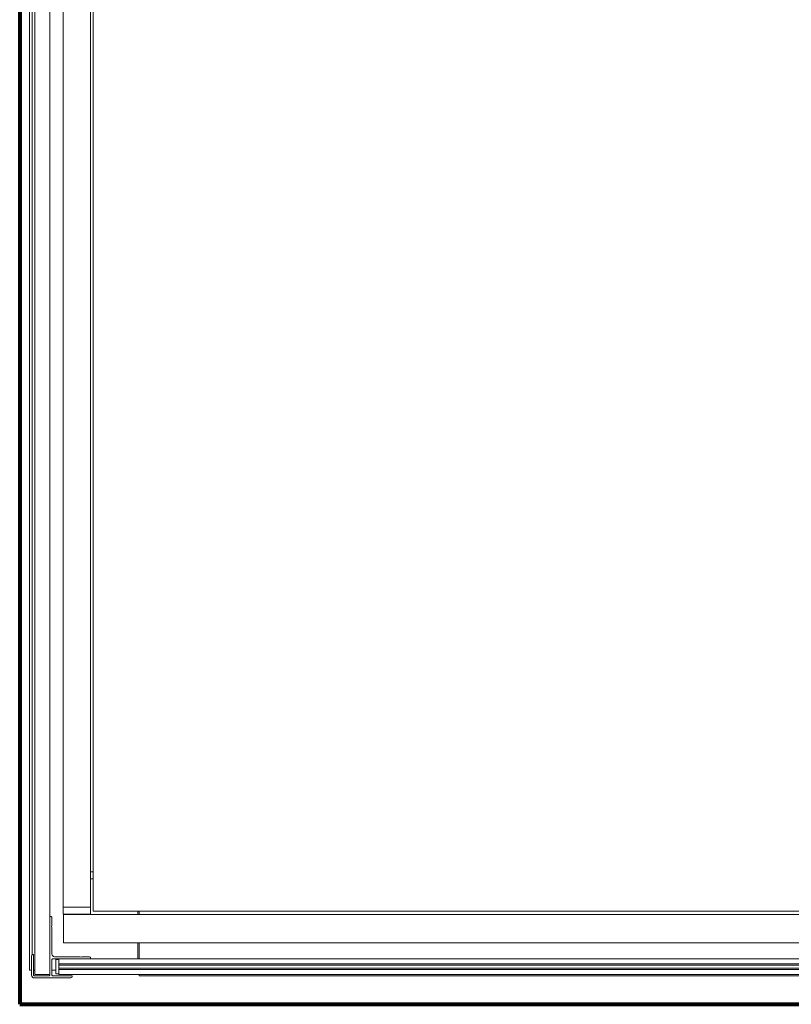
# Model space of a CAD drawing. Header units: millimetres. Extents: x -90830 to 24172, y -102460 to 73669.
# Tile 60 of 198: x -54154 to -53566, y 52230 to 52980. Entities that reach past the tile are written whole.
import ezdxf

# ---------------------------------------------------------------- set-up
doc = ezdxf.new("R2010")
doc.units = ezdxf.units.MM
doc.layers.add('Algemeen01', color=253, linetype='Continuous', lineweight=80)
doc.layers.add('at_Entity', color=253, linetype='Continuous', lineweight=9)

msp = doc.modelspace()

# ---------------------------------------------------------------- linework, layer by layer
at = {"layer": 'Algemeen01'}
for p, q in [((-54153.64, 53729.83), (-54153.64, 52229.83)), ((-54153.64, 52229.83), (-52553.64, 52229.83))]:
    msp.add_line(p, q, dxfattribs=at)
at = {"layer": 'at_Entity'}
for p, q in [((-54146.14, 53716.83), (-54146.14, 52255.81)), ((-54141.99, 53699.59), (-54141.99, 52252.58)), ((-54144.07, 52267.52), (-54144.07, 53684.54)), ((-54130.65, 53669.42), (-54130.65, 52296.76)), ((-54120.42, 53344.62), (-54120.42, 52303.92)), ((-54099.73, 53330.15), (-54099.73, 52330.86)), ((-54097.67, 52307.15), (-54097.67, 53330.15)), ((-54099.77, 52330.86), (-54099.77, 52325.47)), ((-54099.77, 52330.86), (-54097.67, 52330.86)), ((-54099.77, 52325.47), (-54097.67, 52325.47)), ((-54099.73, 52325.47), (-54099.73, 52303.92)), ((-54097.67, 52300.69), (-54097.67, 52307.15)), ((-54118.37, 52303.92), (-54120.42, 52303.92)), ((-54120.42, 52303.92), (-54118.37, 52303.92)), ((-54120.42, 52298.53), (-54120.42, 52303.92)), ((-54118.37, 52298.53), (-54120.42, 52298.53)), ((-54120.39, 52298.21), (-54120.39, 52298.21)), ((-52607.51, 52298.21), (-54120.39, 52298.21)), ((-54120.39, 52298.2), (-54120.39, 52298.21)), ((-54120.39, 52298.21), (-54120.39, 52298.21)), ((-54120.39, 52298.21), (-54120.39, 52298.21)), ((-54120.39, 52298.21), (-54120.39, 52298.2)), ((-54120.39, 52298.19), (-54120.39, 52298.2)), ((-54120.39, 52298.2), (-54120.39, 52298.19)), ((-54120.39, 52298.17), (-54120.39, 52298.19)), ((-54120.39, 52298.19), (-54120.39, 52298.17)), ((-54120.39, 52298.15), (-54120.39, 52298.17)), ((-54120.39, 52298.17), (-54120.39, 52298.15)), ((-54120.39, 52298.12), (-54120.39, 52298.15)), ((-54120.39, 52298.15), (-54120.39, 52298.12)), ((-54120.39, 52298.09), (-54120.39, 52298.12)), ((-54120.39, 52298.12), (-54120.39, 52298.09)), ((-54120.39, 52298.05), (-54120.39, 52298.09)), ((-54120.39, 52298.09), (-54120.39, 52298.05)), ((-54120.39, 52298), (-54120.39, 52298.05)), ((-54120.39, 52298.05), (-54120.39, 52298)), ((-54120.39, 52297.96), (-54120.39, 52298)), ((-54120.39, 52298), (-54120.39, 52297.96)), ((-54120.39, 52297.9), (-54120.39, 52297.96)), ((-54120.39, 52297.96), (-54120.39, 52297.9)), ((-54120.39, 52297.85), (-54120.39, 52297.9)), ((-54120.39, 52297.9), (-54120.39, 52297.85)), ((-54120.39, 52297.79), (-54120.39, 52297.85)), ((-54120.39, 52297.85), (-54120.39, 52297.79)), ((-54120.39, 52297.72), (-54120.39, 52297.79)), ((-54120.39, 52297.79), (-54120.39, 52297.72)), ((-54120.39, 52297.65), (-54120.39, 52297.72)), ((-54120.39, 52297.72), (-54120.39, 52297.65)), ((-54120.39, 52297.58), (-54120.39, 52297.65)), ((-54120.39, 52297.65), (-54120.39, 52297.58)), ((-54120.39, 52297.5), (-54120.39, 52297.58)), ((-54120.39, 52297.58), (-54120.39, 52297.5)), ((-54120.39, 52297.42), (-54120.39, 52297.5)), ((-54120.39, 52297.5), (-54120.39, 52297.42)), ((-54118.37, 52303.92), (-54101.87, 52303.92)), ((-54101.87, 52303.92), (-54118.37, 52303.92)), ((-54118.37, 52298.53), (-54101.87, 52298.53)), ((-54115.75, 52298.53), (-54115.75, 52298.21)), ((-54104.41, 52298.53), (-54104.41, 52298.21)), ((-54099.8, 52303.92), (-54101.87, 52303.92)), ((-54101.87, 52303.92), (-54099.8, 52303.92)), ((-54099.8, 52298.53), (-54101.87, 52298.53)), ((-54099.8, 52303.92), (-54099.73, 52303.92)), ((-54099.73, 52303.92), (-54099.8, 52303.92)), ((-54099.8, 52298.53), (-54099.73, 52298.53)), ((-54099.73, 52303.92), (-54099.73, 52303.92)), ((-54099.73, 52303.92), (-54099.73, 52303.92)), ((-54099.73, 52298.53), (-54099.73, 52303.92)), ((-54099.73, 52298.53), (-54099.73, 52298.53)), ((-52630.16, 52300.69), (-54097.67, 52300.69)), ((-54063.63, 52300.69), (-54063.63, 52298.21)), ((-54062.6, 52298.21), (-54062.6, 52300.69)), ((-54130.67, 52252.04), (-54130.67, 52296.76)), ((-54130.67, 52296.76), (-54130.15, 52296.76)), ((-54129.12, 52295.68), (-54129.12, 52289.77)), ((-54120.39, 52297.34), (-54120.39, 52297.42)), ((-54120.39, 52297.42), (-54120.39, 52297.34)), ((-54120.39, 52297.25), (-54120.39, 52297.34)), ((-54120.39, 52297.34), (-54120.39, 52297.25)), ((-54120.39, 52297.16), (-54120.39, 52297.25)), ((-54120.39, 52297.25), (-54120.39, 52297.16)), ((-54120.39, 52297.07), (-54120.39, 52297.16)), ((-54120.39, 52297.16), (-54120.39, 52297.07)), ((-54120.39, 52296.98), (-54120.39, 52297.07)), ((-54120.39, 52297.07), (-54120.39, 52296.98)), ((-54120.39, 52296.88), (-54120.39, 52296.98)), ((-54120.39, 52296.98), (-54120.39, 52296.88)), ((-54120.39, 52296.78), (-54120.39, 52296.88)), ((-54120.39, 52296.88), (-54120.39, 52296.78)), ((-54120.39, 52296.68), (-54120.39, 52296.78)), ((-54120.39, 52296.78), (-54120.39, 52296.68)), ((-54120.39, 52296.58), (-54120.39, 52296.68)), ((-54120.39, 52296.68), (-54120.39, 52296.58)), ((-54120.39, 52296.48), (-54120.39, 52296.58)), ((-54120.39, 52296.58), (-54120.39, 52296.48)), ((-54120.39, 52296.37), (-54120.39, 52296.48)), ((-54120.39, 52296.48), (-54120.39, 52296.37)), ((-54120.39, 52296.27), (-54120.39, 52296.37)), ((-54120.39, 52296.37), (-54120.39, 52296.27)), ((-54120.39, 52296.16), (-54120.39, 52296.27)), ((-54120.39, 52296.27), (-54120.39, 52296.16)), ((-54120.39, 52296.06), (-54120.39, 52296.16)), ((-54120.39, 52296.16), (-54120.39, 52296.06)), ((-54120.39, 52296.06), (-54120.39, 52296.06)), ((-54120.39, 52296.06), (-54120.39, 52278.82)), ((-54120.39, 52278.82), (-54120.39, 52296.06)), ((-54120.39, 52296.06), (-54120.39, 52278.82)), ((-54120.39, 52278.82), (-54120.39, 52296.06)), ((-54129.12, 52289.77), (-54129.43, 52289.21)), ((-54129.43, 52289.21), (-54129.12, 52288.65)), ((-54129.12, 52288.65), (-54129.12, 52268.2)), ((-54120.39, 52278.82), (-54120.39, 52278.82)), ((-54120.39, 52278.71), (-54120.39, 52278.82)), ((-54120.39, 52278.82), (-54120.39, 52278.71)), ((-54120.39, 52278.61), (-54120.39, 52278.71)), ((-54120.39, 52278.71), (-54120.39, 52278.61)), ((-54120.39, 52278.5), (-54120.39, 52278.61)), ((-54120.39, 52278.61), (-54120.39, 52278.5)), ((-54120.39, 52278.4), (-54120.39, 52278.5)), ((-54120.39, 52278.5), (-54120.39, 52278.4)), ((-54120.39, 52278.29), (-54120.39, 52278.4)), ((-54120.39, 52278.4), (-54120.39, 52278.29)), ((-54120.39, 52278.19), (-54120.39, 52278.29)), ((-54120.39, 52278.29), (-54120.39, 52278.19)), ((-54120.39, 52278.09), (-54120.39, 52278.19)), ((-54120.39, 52278.19), (-54120.39, 52278.09)), ((-54120.39, 52277.99), (-54120.39, 52278.09)), ((-54120.39, 52278.09), (-54120.39, 52277.99)), ((-54120.39, 52277.9), (-54120.39, 52277.99)), ((-54120.39, 52277.99), (-54120.39, 52277.9)), ((-54120.39, 52277.8), (-54120.39, 52277.9)), ((-54120.39, 52277.9), (-54120.39, 52277.8)), ((-54120.39, 52277.71), (-54120.39, 52277.8)), ((-54120.39, 52277.8), (-54120.39, 52277.71)), ((-54120.39, 52277.62), (-54120.39, 52277.71)), ((-54120.39, 52277.71), (-54120.39, 52277.62)), ((-54120.39, 52277.53), (-54120.39, 52277.62)), ((-54120.39, 52277.62), (-54120.39, 52277.53)), ((-54120.39, 52277.45), (-54120.39, 52277.53)), ((-54120.39, 52277.53), (-54120.39, 52277.45)), ((-54120.39, 52277.37), (-54120.39, 52277.45)), ((-54120.39, 52277.45), (-54120.39, 52277.37)), ((-54120.39, 52277.29), (-54120.39, 52277.37)), ((-54120.39, 52277.37), (-54120.39, 52277.29)), ((-54120.39, 52277.22), (-54120.39, 52277.29)), ((-54120.39, 52277.29), (-54120.39, 52277.22)), ((-54120.39, 52277.15), (-54120.39, 52277.22)), ((-54120.39, 52277.22), (-54120.39, 52277.15)), ((-54120.39, 52277.09), (-54120.39, 52277.15)), ((-54120.39, 52277.15), (-54120.39, 52277.09)), ((-54120.39, 52277.03), (-54120.39, 52277.09)), ((-54120.39, 52277.09), (-54120.39, 52277.03)), ((-54120.39, 52276.97), (-54120.39, 52277.03)), ((-54120.39, 52277.03), (-54120.39, 52276.97)), ((-54120.39, 52276.92), (-54120.39, 52276.97)), ((-54120.39, 52276.97), (-54120.39, 52276.92)), ((-54120.39, 52276.87), (-54120.39, 52276.92)), ((-54120.39, 52276.92), (-54120.39, 52276.87)), ((-54120.39, 52276.83), (-54120.39, 52276.87)), ((-54120.39, 52276.87), (-54120.39, 52276.83)), ((-54120.39, 52276.79), (-54120.39, 52276.83)), ((-54120.39, 52276.83), (-54120.39, 52276.79)), ((-54120.39, 52276.75), (-54120.39, 52276.79)), ((-54120.39, 52276.79), (-54120.39, 52276.75)), ((-54120.39, 52276.73), (-54120.39, 52276.75)), ((-54120.39, 52276.75), (-54120.39, 52276.73)), ((-54120.39, 52276.7), (-54120.39, 52276.73)), ((-54120.39, 52276.73), (-54120.39, 52276.7)), ((-54120.39, 52276.69), (-54120.39, 52276.7)), ((-54120.39, 52276.7), (-54120.39, 52276.69)), ((-54120.39, 52276.67), (-54120.39, 52276.69)), ((-54120.39, 52276.69), (-54120.39, 52276.67)), ((-54120.39, 52276.66), (-54120.39, 52276.67)), ((-54120.39, 52276.67), (-54120.39, 52276.66)), ((-54120.39, 52276.66), (-54120.39, 52276.66)), ((-52607.51, 52276.66), (-54120.39, 52276.66)), ((-54120.39, 52276.66), (-54120.39, 52276.66)), ((-54120.39, 52276.66), (-54120.39, 52276.66)), ((-54063.63, 52276.66), (-54063.63, 52264.45)), ((-54062.6, 52264.45), (-54062.6, 52276.66)), ((-54143.56, 52267.67), (-54143.04, 52267.67)), ((-54143.04, 52267.67), (-54143.04, 52252.04)), ((-54144.59, 52252.04), (-54144.59, 52266.59)), ((-54129.12, 52263.89), (-54129.12, 52252.04)), ((-54099.73, 52264.43), (-54128.6, 52264.43)), ((-54127.06, 52266.05), (-54107.48, 52266.05)), ((-54126.03, 52263.89), (-54126.03, 52253.12)), ((-54126.03, 52263.89), (-54123.96, 52263.89)), ((-54123.96, 52263.92), (-54123.96, 52264.43)), ((-54123.96, 52263.92), (-54123.96, 52260.68)), ((-52606.95, 52260.68), (-54123.96, 52260.68)), ((-54123.96, 52260.68), (-54123.96, 52259.61)), ((-54107.48, 52266.05), (-54106.95, 52265.73)), ((-54106.95, 52265.73), (-54106.41, 52266.05)), ((-54106.41, 52266.05), (-54100.76, 52266.05)), ((-54099.73, 52264.97), (-54099.73, 52264.43)), ((-52628.61, 52264.45), (-54099.73, 52264.45)), ((-54146.14, 52255.81), (-54144.59, 52255.81)), ((-54141.99, 52255.81), (-54143.04, 52255.81)), ((-54141.47, 52252.58), (-54141.99, 52252.58)), ((-54141.47, 52252.58), (-54138.38, 52252.58)), ((-54138.38, 52252.58), (-54137.35, 52252.58)), ((-54136.83, 52252.58), (-54137.35, 52252.58)), ((-54136.83, 52252.58), (-54135.8, 52252.58)), ((-54135.29, 52252.58), (-54135.8, 52252.58)), ((-54135.29, 52252.58), (-54134.26, 52252.58)), ((-54134.26, 52252.58), (-54131.16, 52252.58)), ((-54130.67, 52252.58), (-54131.16, 52252.58)), ((-54126.03, 52255.81), (-54129.12, 52255.81)), ((-54126.03, 52253.12), (-54123.96, 52253.12)), ((-52606.95, 52259.61), (-54123.96, 52259.61)), ((-54123.96, 52259.07), (-54123.96, 52259.61)), ((-54123.96, 52259.07), (-54123.96, 52257.99)), ((-54123.96, 52257.45), (-54123.96, 52257.99)), ((-52606.95, 52257.45), (-54123.96, 52257.45)), ((-54123.96, 52257.45), (-54123.96, 52256.37)), ((-52606.95, 52256.37), (-54123.96, 52256.37)), ((-54123.96, 52256.37), (-54123.96, 52253.14)), ((-54123.96, 52252.6), (-54123.96, 52253.14)), ((-52606.95, 52252.6), (-54123.96, 52252.6)), ((-54062.6, 52251.5), (-54062.6, 52252.6)), ((-54142.53, 52251.5), (-54131.18, 52251.5)), ((-54114.68, 52249.89), (-54142.53, 52249.89)), ((-54128.6, 52251.5), (-54113.65, 52251.5)), ((-54113.65, 52251.5), (-54113.65, 52250.96)), ((-54062.6, 52251.5), (-52664.19, 52251.5))]:
    msp.add_line(p, q, dxfattribs=at)
for centre, major_axis, start_param, end_param in [((-54130.15, 52295.68), (0, -1.08), 1.570796, 3.141593), ((-54143.56, 52266.59), (0, -1.08), 3.141593, 4.712389), ((-54127.06, 52268.2), (0, -2.15), 4.712389, 6.283185), ((-54128.6, 52263.89), (0, -0.539), 3.141593, 4.712389), ((-54100.76, 52264.97), (0, -1.08), 1.570796, 3.141593), ((-54142.53, 52252.04), (0, -2.15), 4.712389, 6.283185), ((-54142.53, 52252.04), (0, -0.539), 4.712389, 6.283185), ((-54131.18, 52252.04), (0, -0.539), 0, 1.570796), ((-54128.6, 52252.04), (0, -0.539), 4.712389, 6.283185), ((-54114.68, 52250.96), (0, -1.08), 0, 1.570796)]:
    msp.add_ellipse(centre, major_axis=major_axis, ratio=0.957153, start_param=start_param, end_param=end_param, dxfattribs=at)

doc.saveas('drawing.dxf')
